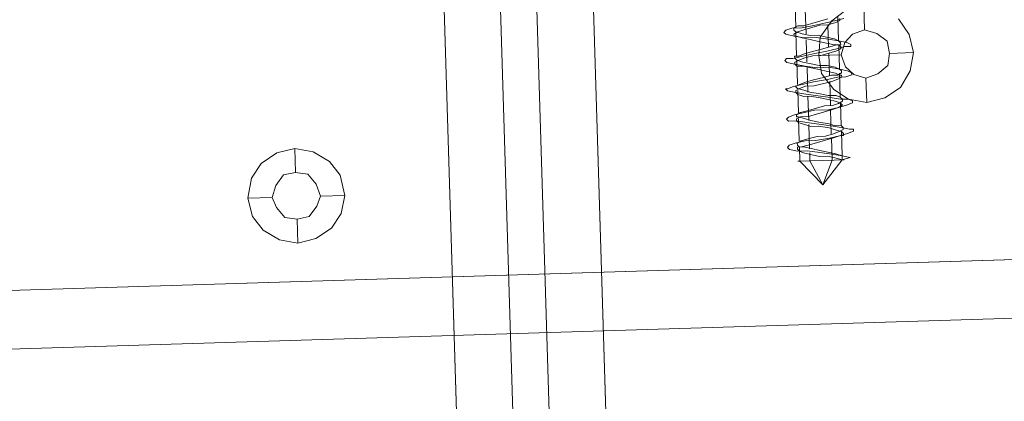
# Model space of a CAD drawing. Extents: x 147111805 to 147230536, y 410950310 to 411028142.
# Tile 13 of 256: x 147161275 to 147161378, y 410974401 to 410974441. Entities that reach past the tile are written whole.
import ezdxf

# ---------------------------------------------------------------- set-up
doc = ezdxf.new("R2010")
doc.units = 0
doc.header["$LTSCALE"] = 100
doc.layers.add('T--A9041--_VERHARDINGEN_Tegels', color=9, linetype='Continuous', transparency=0.3)
doc.layers.add('T--L9071--_TERREINMEUBILAIR_Stoelen', color=1, linetype='Continuous')
doc.layers.add('T--L9071--_TERREINMEUBILAIR_Tafels', color=30, linetype='Continuous')

# ---------------------------------------------------------------- blocks, each defined once
blk = doc.blocks.new('Picknicktafel 180x160cm')
at = {"layer": 'T--L9071--_TERREINMEUBILAIR_Stoelen', "lineweight": 0}
for p, q in [((167.6087721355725, 977.1549196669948), (167.8198663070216, 977.9992963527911)), ((167.8198663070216, 977.9992963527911), (168.0309604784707, 978.2103905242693)), ((168.0309604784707, 978.2103905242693), (168.2420546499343, 977.9992963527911)), ((168.2420546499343, 977.9992963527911), (168.4531488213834, 977.3660138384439)), ((170.775184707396, 977.9992963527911), (170.9862788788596, 978.2103905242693)), ((170.775184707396, 977.1549196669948), (170.775184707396, 977.9992963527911)), ((170.9862788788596, 978.2103905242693), (171.1973730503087, 977.9992963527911)), ((171.1973730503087, 977.9992963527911), (171.4084672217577, 977.3660138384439)), ((173.7305031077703, 977.1549196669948), (173.941597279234, 977.9992963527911)), ((173.941597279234, 977.9992963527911), (174.1526914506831, 978.2103905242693)), ((174.1526914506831, 978.2103905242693), (174.1526914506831, 977.9992963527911)), ((174.1526914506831, 977.9992963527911), (174.3637856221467, 977.3660138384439)), ((176.6858215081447, 977.1549196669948), (176.8969156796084, 977.9992963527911)), ((176.8969156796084, 977.9992963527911), (177.1080098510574, 978.2103905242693)), ((177.1080098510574, 978.2103905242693), (177.3191040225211, 977.9992963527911)), ((177.3191040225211, 977.9992963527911), (177.3191040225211, 977.3660138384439)), ((179.6411399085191, 977.1549196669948), (179.8522340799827, 977.9992963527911)), ((179.8522340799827, 977.9992963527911), (180.0633282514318, 978.2103905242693)), ((180.0633282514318, 978.2103905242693), (180.2744224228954, 977.9992963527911)), ((180.2744224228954, 977.9992963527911), (180.4855165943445, 977.3660138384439)), ((164.0201712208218, 974.6217896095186), (166.5533012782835, 976.9438254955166)), ((166.5533012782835, 976.9438254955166), (166.5533012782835, 977.1549196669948)), ((166.5533012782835, 977.1549196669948), (166.5533012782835, 976.9438254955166)), ((166.5533012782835, 975.8883546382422), (166.5533012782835, 976.9438254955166)), ((166.5533012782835, 976.9438254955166), (166.5533012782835, 975.8883546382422)), ((168.0309604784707, 976.9438254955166), (166.5533012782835, 976.9438254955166)), ((167.6087721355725, 976.9438254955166), (167.3976779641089, 976.5216371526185)), ((167.6087721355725, 976.0994488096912), (167.6087721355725, 977.1549196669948)), ((167.8198663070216, 977.1549196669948), (167.6087721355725, 976.9438254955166)), ((168.0309604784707, 977.1549196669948), (167.8198663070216, 977.1549196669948)), ((168.0309604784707, 976.9438254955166), (168.2420546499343, 977.1549196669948)), ((168.0309604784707, 976.7327313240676), (168.0309604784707, 977.1549196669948)), ((168.0309604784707, 976.5216371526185), (168.0309604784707, 976.9438254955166)), ((168.2420546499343, 975.8883546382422), (168.0309604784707, 976.7327313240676)), ((168.2420546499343, 977.1549196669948), (168.4531488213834, 977.1549196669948)), ((168.4531488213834, 977.3660138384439), (168.664242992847, 976.3105429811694)), ((168.4531488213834, 977.1549196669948), (168.664242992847, 976.7327313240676)), ((170.9862788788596, 976.9438254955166), (168.664242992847, 976.9438254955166)), ((168.664242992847, 976.7327313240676), (168.8753371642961, 975.8883546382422)), ((170.5640905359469, 976.9438254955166), (170.3529963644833, 976.3105429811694)), ((170.5640905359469, 976.0994488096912), (170.775184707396, 977.1549196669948)), ((170.775184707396, 977.1549196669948), (170.5640905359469, 976.9438254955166)), ((170.9862788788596, 977.1549196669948), (170.775184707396, 977.1549196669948)), ((171.1973730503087, 976.7327313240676), (170.9862788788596, 977.1549196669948)), ((170.9862788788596, 976.3105429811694), (171.1973730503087, 976.9438254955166)), ((171.1973730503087, 976.9438254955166), (171.1973730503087, 977.1549196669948)), ((171.1973730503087, 977.1549196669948), (171.4084672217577, 977.1549196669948)), ((171.1973730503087, 975.8883546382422), (171.1973730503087, 976.7327313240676)), ((171.4084672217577, 977.3660138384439), (171.6195613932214, 976.3105429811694)), ((171.4084672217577, 977.1549196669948), (171.6195613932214, 976.7327313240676)), ((173.941597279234, 976.9438254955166), (171.6195613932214, 976.9438254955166)), ((171.6195613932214, 976.7327313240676), (171.8306555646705, 975.8883546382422)), ((173.5194089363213, 976.9438254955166), (173.3083147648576, 976.3105429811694)), ((173.5194089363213, 976.0994488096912), (173.7305031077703, 977.1549196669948)), ((173.7305031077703, 977.1549196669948), (173.5194089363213, 976.9438254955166)), ((173.941597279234, 977.1549196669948), (173.7305031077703, 977.1549196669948)), ((174.1526914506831, 976.7327313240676), (173.941597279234, 977.1549196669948)), ((173.941597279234, 976.3105429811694), (174.1526914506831, 976.9438254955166)), ((174.1526914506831, 976.9438254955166), (174.3637856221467, 977.1549196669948)), ((174.3637856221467, 976.0994488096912), (174.1526914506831, 976.7327313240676)), ((174.3637856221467, 977.3660138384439), (174.5748797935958, 976.3105429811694)), ((174.3637856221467, 977.1549196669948), (174.5748797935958, 976.7327313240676)), ((177.1080098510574, 976.9438254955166), (174.5748797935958, 976.9438254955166)), ((174.5748797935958, 976.7327313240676), (174.7859739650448, 976.0994488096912)), ((176.4747273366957, 976.0994488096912), (176.6858215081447, 977.1549196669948)), ((176.6858215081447, 977.1549196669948), (176.4747273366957, 976.9438254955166)), ((176.4747273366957, 976.9438254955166), (176.4747273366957, 976.3105429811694)), ((176.8969156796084, 977.1549196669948), (176.6858215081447, 977.1549196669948)), ((177.1080098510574, 976.7327313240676), (176.8969156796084, 977.1549196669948)), ((176.8969156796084, 976.3105429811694), (177.1080098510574, 976.9438254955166)), ((177.1080098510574, 976.9438254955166), (177.3191040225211, 977.1549196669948)), ((177.3191040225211, 976.0994488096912), (177.1080098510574, 976.7327313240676)), ((177.3191040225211, 977.3660138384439), (177.5301981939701, 976.3105429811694)), ((177.3191040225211, 977.1549196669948), (177.5301981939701, 977.1549196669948)), ((177.5301981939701, 977.1549196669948), (177.5301981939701, 976.7327313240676)), ((180.0633282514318, 976.9438254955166), (177.5301981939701, 976.9438254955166)), ((177.5301981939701, 976.7327313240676), (177.7412923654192, 976.0994488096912)), ((179.43004573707, 976.0994488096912), (179.6411399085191, 977.1549196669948)), ((179.6411399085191, 976.9438254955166), (179.43004573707, 976.3105429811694)), ((179.8522340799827, 977.1549196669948), (179.6411399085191, 977.1549196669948)), ((179.6411399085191, 977.1549196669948), (179.6411399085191, 976.9438254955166)), ((180.0633282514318, 976.7327313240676), (179.8522340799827, 977.1549196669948)), ((179.8522340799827, 976.3105429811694), (180.0633282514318, 976.9438254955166)), ((180.0633282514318, 976.9438254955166), (180.2744224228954, 977.1549196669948)), ((180.2744224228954, 976.0994488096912), (180.0633282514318, 976.7327313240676)), ((180.2744224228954, 977.1549196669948), (180.4855165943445, 977.1549196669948)), ((180.4855165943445, 977.3660138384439), (180.4855165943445, 976.3105429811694)), ((180.4855165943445, 977.1549196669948), (180.6966107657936, 976.7327313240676)), ((183.0186466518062, 976.9438254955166), (180.4855165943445, 976.9438254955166)), ((180.6966107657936, 976.7327313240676), (180.6966107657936, 976.0994488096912)), ((164.0201712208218, 974.6217896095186), (166.5533012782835, 975.8883546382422)), ((166.5533012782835, 974.6217896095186), (166.5533012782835, 975.8883546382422)), ((166.5533012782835, 975.8883546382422), (166.5533012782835, 974.6217896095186)), ((167.3976779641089, 975.8883546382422), (166.5533012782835, 975.8883546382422)), ((167.1865837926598, 975.6772604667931), (166.9754896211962, 974.8328837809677)), ((167.3976779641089, 976.5216371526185), (167.1865837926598, 975.6772604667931)), ((167.3976779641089, 974.8328837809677), (167.6087721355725, 976.0994488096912)), ((167.6087721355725, 974.8328837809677), (167.8198663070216, 975.6772604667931)), ((167.8198663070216, 975.6772604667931), (168.0309604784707, 976.5216371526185)), ((170.3529963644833, 975.8883546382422), (167.8198663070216, 975.8883546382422)), ((168.4531488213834, 975.0439779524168), (168.2420546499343, 975.8883546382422)), ((168.664242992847, 976.3105429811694), (168.664242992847, 975.2550721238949)), ((168.8753371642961, 975.8883546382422), (169.0864313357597, 975.0439779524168)), ((170.3529963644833, 976.3105429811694), (170.1419021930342, 975.6772604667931)), ((170.1419021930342, 975.6772604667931), (170.1419021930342, 974.8328837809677)), ((170.3529963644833, 974.8328837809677), (170.5640905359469, 976.0994488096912)), ((170.5640905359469, 974.8328837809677), (170.775184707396, 975.6772604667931)), ((170.775184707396, 975.6772604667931), (170.9862788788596, 976.3105429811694)), ((173.3083147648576, 975.8883546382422), (170.775184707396, 975.8883546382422)), ((171.4084672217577, 975.0439779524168), (171.1973730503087, 975.8883546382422)), ((171.6195613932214, 976.3105429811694), (171.8306555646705, 975.2550721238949)), ((171.8306555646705, 975.8883546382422), (172.0417497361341, 975.0439779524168)), ((173.3083147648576, 975.6772604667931), (173.0972205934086, 974.6217896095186)), ((173.3083147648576, 976.3105429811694), (173.3083147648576, 975.6772604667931)), ((173.3083147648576, 974.8328837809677), (173.5194089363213, 976.0994488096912)), ((173.5194089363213, 974.6217896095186), (173.7305031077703, 975.6772604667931)), ((173.7305031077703, 975.6772604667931), (173.941597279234, 976.3105429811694)), ((176.263633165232, 975.8883546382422), (173.7305031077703, 975.8883546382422)), ((174.3637856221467, 975.2550721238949), (174.3637856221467, 976.0994488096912)), ((174.5748797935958, 976.3105429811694), (174.7859739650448, 975.2550721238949)), ((174.7859739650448, 976.0994488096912), (174.9970681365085, 975.2550721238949)), ((176.4747273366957, 976.3105429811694), (176.263633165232, 975.466166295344)), ((176.263633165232, 974.8328837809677), (176.4747273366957, 976.0994488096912)), ((176.6858215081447, 975.466166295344), (176.8969156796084, 976.3105429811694)), ((179.2189515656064, 975.8883546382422), (176.8969156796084, 975.8883546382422)), ((177.5301981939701, 975.2550721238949), (177.3191040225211, 976.0994488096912)), ((177.5301981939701, 976.3105429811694), (177.7412923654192, 975.0439779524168)), ((177.7412923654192, 976.0994488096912), (177.9523865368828, 975.2550721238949)), ((179.43004573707, 976.3105429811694), (179.2189515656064, 975.466166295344)), ((179.43004573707, 974.8328837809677), (179.43004573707, 976.0994488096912)), ((179.6411399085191, 975.466166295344), (179.8522340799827, 976.3105429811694)), ((182.3853641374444, 975.8883546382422), (179.8522340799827, 975.8883546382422)), ((180.4855165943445, 975.2550721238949), (180.2744224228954, 976.0994488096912)), ((180.4855165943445, 976.3105429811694), (180.6966107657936, 975.0439779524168)), ((180.6966107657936, 976.0994488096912), (180.9077049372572, 975.2550721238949)), ((166.9754896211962, 974.8328837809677), (166.9754896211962, 973.9885070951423)), ((167.1865837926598, 973.5663187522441), (167.3976779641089, 974.8328837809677)), ((167.3976779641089, 973.9885070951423), (167.6087721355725, 974.8328837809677)), ((168.664242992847, 974.1996012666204), (168.4531488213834, 975.0439779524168)), ((168.664242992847, 975.2550721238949), (168.8753371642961, 973.7774129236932)), ((169.0864313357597, 975.0439779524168), (169.0864313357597, 974.1996012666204)), ((170.1419021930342, 974.8328837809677), (169.9308080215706, 973.7774129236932)), ((170.1419021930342, 973.5663187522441), (170.3529963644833, 974.8328837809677)), ((170.3529963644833, 973.7774129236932), (170.5640905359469, 974.8328837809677)), ((171.6195613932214, 974.1996012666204), (171.4084672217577, 975.0439779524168)), ((171.8306555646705, 975.2550721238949), (171.8306555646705, 973.7774129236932)), ((172.0417497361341, 975.0439779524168), (172.2528439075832, 974.1996012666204)), ((173.0972205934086, 973.5663187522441), (173.3083147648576, 974.8328837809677)), ((174.5748797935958, 974.1996012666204), (174.3637856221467, 975.2550721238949)), ((174.7859739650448, 975.2550721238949), (174.9970681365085, 973.7774129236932)), ((174.9970681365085, 975.2550721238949), (175.2081623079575, 974.1996012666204)), ((176.263633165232, 975.466166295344), (176.0525389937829, 974.6217896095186)), ((176.263633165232, 973.5663187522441), (176.263633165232, 974.8328837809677)), ((176.4747273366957, 974.6217896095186), (176.6858215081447, 975.466166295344)), ((177.5301981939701, 974.4106954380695), (177.5301981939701, 975.2550721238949)), ((177.7412923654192, 975.0439779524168), (177.9523865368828, 973.7774129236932)), ((177.9523865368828, 975.2550721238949), (178.1634807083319, 974.4106954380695)), ((179.2189515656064, 975.466166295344), (179.0078573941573, 974.6217896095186)), ((179.2189515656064, 973.5663187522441), (179.43004573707, 974.8328837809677)), ((179.6411399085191, 974.6217896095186), (179.6411399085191, 975.466166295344)), ((180.6966107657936, 974.4106954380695), (180.4855165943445, 975.2550721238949)), ((180.6966107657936, 975.0439779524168), (180.9077049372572, 973.7774129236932)), ((180.9077049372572, 975.2550721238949), (181.1187991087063, 974.4106954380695)), ((164.0201712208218, 974.6217896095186), (166.5533012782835, 973.5663187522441)), ((164.0201712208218, 974.6217896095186), (166.5533012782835, 972.5108478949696)), ((166.5533012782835, 973.355224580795), (166.5533012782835, 974.6217896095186)), ((166.5533012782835, 974.6217896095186), (166.5533012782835, 973.355224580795)), ((166.9754896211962, 973.9885070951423), (166.7643954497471, 973.1441304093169)), ((167.1865837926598, 973.1441304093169), (167.3976779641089, 973.9885070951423)), ((168.8753371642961, 973.355224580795), (168.664242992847, 974.1996012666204)), ((168.8753371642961, 973.7774129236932), (169.0864313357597, 972.7219420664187)), ((169.0864313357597, 974.1996012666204), (169.2975255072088, 973.355224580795)), ((169.9308080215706, 973.7774129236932), (169.7197138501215, 973.1441304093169)), ((170.1419021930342, 973.1441304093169), (170.3529963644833, 973.7774129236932)), ((171.8306555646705, 973.355224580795), (171.6195613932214, 974.1996012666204)), ((171.8306555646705, 973.7774129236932), (172.0417497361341, 972.7219420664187)), ((172.2528439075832, 974.1996012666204), (172.2528439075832, 973.355224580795)), ((172.8861264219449, 973.7774129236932), (172.6750322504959, 972.9330362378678)), ((173.0972205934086, 974.6217896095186), (172.8861264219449, 973.7774129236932)), ((173.3083147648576, 973.7774129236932), (173.5194089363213, 974.6217896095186)), ((173.3083147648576, 972.9330362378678), (173.3083147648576, 973.7774129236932)), ((174.7859739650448, 973.355224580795), (174.5748797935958, 974.1996012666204)), ((174.9970681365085, 973.7774129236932), (175.2081623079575, 972.7219420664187)), ((175.2081623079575, 974.1996012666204), (175.4192564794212, 973.355224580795)), ((175.8414448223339, 973.7774129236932), (175.6303506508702, 972.9330362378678)), ((176.0525389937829, 974.6217896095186), (175.8414448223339, 973.7774129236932)), ((176.263633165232, 972.9330362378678), (176.4747273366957, 973.7774129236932)), ((176.4747273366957, 973.7774129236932), (176.4747273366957, 974.6217896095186)), ((177.5301981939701, 974.6217896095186), (177.5301981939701, 972.2997537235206)), ((177.7412923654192, 973.5663187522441), (177.5301981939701, 974.4106954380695)), ((177.9523865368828, 973.7774129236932), (178.1634807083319, 972.7219420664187)), ((178.1634807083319, 974.4106954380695), (178.3745748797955, 973.5663187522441)), ((178.7967632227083, 973.7774129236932), (178.5856690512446, 972.9330362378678)), ((179.0078573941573, 974.6217896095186), (178.7967632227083, 973.7774129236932)), ((179.2189515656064, 972.9330362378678), (179.43004573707, 973.7774129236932)), ((179.43004573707, 973.7774129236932), (179.6411399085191, 974.6217896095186)), ((180.6966107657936, 973.5663187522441), (180.6966107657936, 974.4106954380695)), ((180.9077049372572, 973.7774129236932), (181.1187991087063, 972.7219420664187)), ((181.1187991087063, 974.4106954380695), (181.3298932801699, 973.5663187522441)), ((168.8753371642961, 973.5663187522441), (166.5533012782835, 973.5663187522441)), ((166.5533012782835, 972.5108478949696), (166.5533012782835, 973.355224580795)), ((166.5533012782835, 973.355224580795), (166.5533012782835, 972.5108478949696)), ((166.7643954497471, 973.1441304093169), (166.5533012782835, 972.5108478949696)), ((166.9754896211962, 972.5108478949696), (167.1865837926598, 973.5663187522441)), ((166.9754896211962, 972.5108478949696), (167.1865837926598, 973.1441304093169)), ((169.0864313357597, 972.7219420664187), (168.8753371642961, 973.355224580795)), ((169.0864313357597, 972.7219420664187), (169.2975255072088, 971.8775653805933)), ((169.0864313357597, 972.2997537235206), (169.0864313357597, 972.7219420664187)), ((171.8306555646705, 973.5663187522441), (169.2975255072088, 973.5663187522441)), ((169.2975255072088, 973.355224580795), (169.5086196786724, 972.7219420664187)), ((169.7197138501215, 973.1441304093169), (169.5086196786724, 972.5108478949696)), ((169.5086196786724, 972.7219420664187), (169.7197138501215, 972.2997537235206)), ((169.9308080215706, 972.5108478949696), (170.1419021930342, 973.5663187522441)), ((170.1419021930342, 972.5108478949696), (170.1419021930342, 973.1441304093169)), ((172.0417497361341, 972.7219420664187), (171.8306555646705, 973.355224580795)), ((172.0417497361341, 972.7219420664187), (172.2528439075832, 971.8775653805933)), ((172.2528439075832, 972.2997537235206), (172.0417497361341, 972.7219420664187)), ((174.7859739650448, 973.5663187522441), (172.2528439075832, 973.5663187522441)), ((172.2528439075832, 973.355224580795), (172.4639380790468, 972.7219420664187)), ((172.6750322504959, 972.9330362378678), (172.4639380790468, 972.5108478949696)), ((172.4639380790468, 972.7219420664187), (172.6750322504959, 972.2997537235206)), ((172.8861264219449, 972.5108478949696), (173.0972205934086, 973.5663187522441)), ((173.0972205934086, 972.5108478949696), (173.3083147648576, 972.9330362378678)), ((174.9970681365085, 972.7219420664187), (174.7859739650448, 973.355224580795)), ((175.2081623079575, 972.2997537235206), (174.9970681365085, 972.7219420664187)), ((175.2081623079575, 972.7219420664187), (175.2081623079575, 971.8775653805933)), ((177.7412923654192, 973.5663187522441), (175.4192564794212, 973.5663187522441)), ((175.4192564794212, 973.355224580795), (175.4192564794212, 972.7219420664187)), ((175.6303506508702, 972.9330362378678), (175.4192564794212, 972.5108478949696)), ((175.4192564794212, 972.7219420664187), (175.6303506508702, 972.2997537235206)), ((176.0525389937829, 972.5108478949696), (176.263633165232, 973.5663187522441)), ((176.0525389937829, 972.5108478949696), (176.263633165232, 972.9330362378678)), ((177.9523865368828, 972.7219420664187), (177.7412923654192, 973.5663187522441)), ((178.1634807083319, 972.2997537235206), (177.9523865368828, 972.7219420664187)), ((178.1634807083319, 972.7219420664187), (178.3745748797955, 971.8775653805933)), ((178.3745748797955, 973.5663187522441), (178.5856690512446, 972.7219420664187)), ((180.6966107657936, 973.5663187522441), (178.3745748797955, 973.5663187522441)), ((178.5856690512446, 972.9330362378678), (178.5856690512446, 972.5108478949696)), ((178.5856690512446, 972.7219420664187), (178.5856690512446, 972.2997537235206)), ((179.0078573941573, 972.5108478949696), (179.2189515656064, 973.5663187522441)), ((179.0078573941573, 972.5108478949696), (179.2189515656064, 972.9330362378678)), ((180.9077049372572, 972.7219420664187), (180.6966107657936, 973.5663187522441)), ((181.1187991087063, 972.2997537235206), (180.9077049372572, 972.7219420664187)), ((181.1187991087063, 972.7219420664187), (181.3298932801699, 971.8775653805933)), ((166.5533012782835, 972.5108478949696), (166.7643954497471, 971.6664712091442)), ((166.5533012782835, 972.2997537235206), (166.5533012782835, 972.5108478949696)), ((166.5533012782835, 972.5108478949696), (166.5533012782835, 972.2997537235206)), ((166.5533012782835, 972.5108478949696), (166.9754896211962, 972.5108478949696)), ((166.9754896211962, 972.5108478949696), (166.5533012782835, 972.5108478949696)), ((166.5533012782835, 972.2997537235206), (166.5533012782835, 972.2997537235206)), ((166.7643954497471, 971.6664712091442), (166.9754896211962, 972.5108478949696)), ((166.7643954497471, 971.6664712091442), (166.9754896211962, 972.5108478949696)), ((169.5086196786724, 972.5108478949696), (166.9754896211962, 972.5108478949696)), ((169.2975255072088, 972.2997537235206), (169.0864313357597, 972.2997537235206)), ((169.5086196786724, 972.5108478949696), (169.2975255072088, 972.2997537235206)), ((169.2975255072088, 971.8775653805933), (169.5086196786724, 971.244282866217)), ((169.7197138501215, 971.6664712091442), (169.9308080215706, 972.5108478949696)), ((169.7197138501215, 972.2997537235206), (169.9308080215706, 972.2997537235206)), ((169.7197138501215, 971.244282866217), (169.7197138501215, 971.6664712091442)), ((169.9308080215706, 972.2997537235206), (170.1419021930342, 972.5108478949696)), ((172.4639380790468, 972.5108478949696), (170.1419021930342, 972.5108478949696)), ((172.4639380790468, 972.5108478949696), (172.2528439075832, 972.2997537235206)), ((172.2528439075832, 971.8775653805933), (172.4639380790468, 971.244282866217)), ((172.6750322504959, 972.2997537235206), (172.8861264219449, 972.2997537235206)), ((172.6750322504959, 971.244282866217), (172.8861264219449, 971.6664712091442)), ((172.8861264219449, 971.6664712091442), (172.8861264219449, 972.5108478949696)), ((172.8861264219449, 972.2997537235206), (173.0972205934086, 972.5108478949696)), ((175.6303506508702, 972.5108478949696), (173.0972205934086, 972.5108478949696)), ((175.4192564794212, 972.2997537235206), (175.2081623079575, 972.2997537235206)), ((175.2081623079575, 971.8775653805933), (175.4192564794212, 971.244282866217)), ((175.4192564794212, 972.5108478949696), (175.4192564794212, 972.2997537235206)), ((175.6303506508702, 972.2997537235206), (175.8414448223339, 972.2997537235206)), ((175.6303506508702, 971.244282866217), (175.8414448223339, 971.6664712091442)), ((175.8414448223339, 971.6664712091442), (176.0525389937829, 972.5108478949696)), ((175.8414448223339, 972.2997537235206), (176.0525389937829, 972.5108478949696)), ((178.5856690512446, 972.5108478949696), (176.0525389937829, 972.5108478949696)), ((178.3745748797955, 972.2997537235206), (178.1634807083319, 972.2997537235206)), ((178.5856690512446, 972.5108478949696), (178.3745748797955, 972.2997537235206)), ((178.3745748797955, 971.8775653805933), (178.3745748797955, 971.244282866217)), ((178.5856690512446, 972.2997537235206), (178.7967632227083, 972.2997537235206)), ((178.5856690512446, 971.244282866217), (178.7967632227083, 971.6664712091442)), ((178.7967632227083, 971.6664712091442), (179.0078573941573, 972.5108478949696)), ((178.7967632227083, 972.2997537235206), (179.0078573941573, 972.5108478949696)), ((181.540987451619, 972.5108478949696), (179.0078573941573, 972.5108478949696)), ((181.3298932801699, 972.2997537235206), (181.1187991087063, 972.2997537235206)), ((169.5086196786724, 971.244282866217), (169.7197138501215, 971.244282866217)), ((172.4639380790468, 971.244282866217), (172.6750322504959, 971.244282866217)), ((175.4192564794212, 971.244282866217), (175.6303506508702, 971.244282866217)), ((178.3745748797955, 971.244282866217), (178.5856690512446, 971.244282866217))]:
    blk.add_line(p, q, dxfattribs=at)
at = {"layer": 'T--L9071--_TERREINMEUBILAIR_Tafels', "lineweight": 0}
for p, q in [((149.454673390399, 1128.298346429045), (149.454673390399, 460.8185762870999)), ((149.454673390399, 460.8185762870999), (149.454673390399, 1128.298346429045)), ((155.5764043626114, 460.8185762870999), (155.5764043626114, 1128.298346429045)), ((155.5764043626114, 460.8185762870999), (155.5764043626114, 1128.298346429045)), ((149.454673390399, 1110.566436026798), (149.454673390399, 478.7615808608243)), ((149.454673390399, 478.7615808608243), (149.454673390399, 1110.566436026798)), ((155.5764043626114, 1110.566436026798), (155.5764043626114, 478.7615808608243)), ((155.5764043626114, 478.7615808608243), (155.5764043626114, 1110.566436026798)), ((164.4423595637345, 1034.78362847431), (162.5425120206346, 1034.361440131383)), ((166.5533012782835, 1034.361440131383), (164.4423595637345, 1034.78362847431)), ((164.4423595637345, 1034.78362847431), (164.4423595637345, 1032.250498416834)), ((162.5425120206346, 1034.361440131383), (161.0648528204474, 1033.305969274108)), ((168.0309604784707, 1033.305969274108), (166.5533012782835, 1034.361440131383)), ((161.0648528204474, 1033.305969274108), (160.0093819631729, 1031.617215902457)), ((169.0864313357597, 1031.617215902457), (168.0309604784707, 1033.305969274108)), ((160.0093819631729, 1031.617215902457), (159.5871936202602, 1029.717368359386)), ((162.3314178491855, 1030.98393338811), (163.38688870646, 1031.828310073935)), ((163.38688870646, 1031.828310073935), (162.3314178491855, 1030.98393338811)), ((163.38688870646, 1031.828310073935), (164.4423595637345, 1032.250498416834)), ((164.4423595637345, 1032.250498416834), (163.38688870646, 1031.828310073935)), ((164.4423595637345, 1032.250498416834), (165.7089245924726, 1031.828310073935)), ((165.7089245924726, 1031.828310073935), (164.4423595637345, 1032.250498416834)), ((165.7089245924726, 1031.828310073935), (166.7643954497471, 1030.98393338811)), ((166.7643954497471, 1030.98393338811), (165.7089245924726, 1031.828310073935)), ((169.5086196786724, 1029.717368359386), (169.0864313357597, 1031.617215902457)), ((162.1203236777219, 1029.717368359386), (162.3314178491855, 1030.98393338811)), ((162.3314178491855, 1030.98393338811), (162.1203236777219, 1029.717368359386)), ((166.7643954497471, 1030.98393338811), (166.9754896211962, 1029.717368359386)), ((166.9754896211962, 1029.717368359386), (166.7643954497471, 1030.98393338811)), ((159.5871936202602, 1029.717368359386), (160.0093819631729, 1027.817520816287)), ((159.5871936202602, 1029.717368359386), (162.1203236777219, 1029.717368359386)), ((162.3314178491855, 1028.450803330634), (162.1203236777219, 1029.717368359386)), ((162.1203236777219, 1029.717368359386), (162.1203236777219, 1029.717368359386)), ((162.1203236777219, 1029.717368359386), (162.3314178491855, 1028.450803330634)), ((166.9754896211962, 1029.717368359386), (166.7643954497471, 1028.450803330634)), ((166.7643954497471, 1028.450803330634), (166.9754896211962, 1029.717368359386)), ((166.9754896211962, 1029.717368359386), (166.9754896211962, 1029.717368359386)), ((169.5086196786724, 1029.717368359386), (166.9754896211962, 1029.717368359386)), ((169.0864313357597, 1027.817520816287), (169.5086196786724, 1029.717368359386)), ((169.5086196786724, 1029.717368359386), (169.5086196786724, 1029.717368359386)), ((163.38688870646, 1027.606426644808), (162.3314178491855, 1028.450803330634)), ((162.3314178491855, 1028.450803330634), (163.38688870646, 1027.606426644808)), ((166.7643954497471, 1028.450803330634), (165.7089245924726, 1027.606426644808)), ((165.7089245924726, 1027.606426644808), (166.7643954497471, 1028.450803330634)), ((160.0093819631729, 1027.817520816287), (161.0648528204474, 1026.128767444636)), ((164.4423595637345, 1027.18423830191), (163.38688870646, 1027.606426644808)), ((163.38688870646, 1027.606426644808), (164.4423595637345, 1027.18423830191)), ((165.7089245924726, 1027.606426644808), (164.4423595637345, 1027.18423830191)), ((164.4423595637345, 1027.18423830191), (165.7089245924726, 1027.606426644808)), ((164.4423595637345, 1024.651108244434), (164.4423595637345, 1027.18423830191)), ((168.0309604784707, 1026.128767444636), (169.0864313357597, 1027.817520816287)), ((161.0648528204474, 1026.128767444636), (162.5425120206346, 1025.073296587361)), ((166.5533012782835, 1025.073296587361), (168.0309604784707, 1026.128767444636)), ((162.5425120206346, 1025.073296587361), (164.4423595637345, 1024.651108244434)), ((164.4423595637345, 1024.651108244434), (166.5533012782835, 1025.073296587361)), ((1794.089363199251, 1013.674211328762), (6.121730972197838, 1013.674211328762)), ((1794.089363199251, 1013.674211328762), (6.121730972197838, 1013.674211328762)), ((6.121730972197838, 1013.674211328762), (1794.089363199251, 1013.674211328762)), ((6.121730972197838, 1013.674211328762), (1794.089363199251, 1013.674211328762)), ((1794.089363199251, 1007.763574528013), (6.121730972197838, 1007.763574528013)), ((6.121730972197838, 1007.763574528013), (1794.089363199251, 1007.763574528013)), ((6.121730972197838, 1007.763574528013), (1794.089363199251, 1007.763574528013)), ((6.121730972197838, 1007.763574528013), (1794.089363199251, 1007.763574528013)), ((1794.089363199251, 1003.963879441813), (6.121730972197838, 1003.963879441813)), ((1794.089363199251, 1003.963879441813), (6.121730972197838, 1003.963879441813)), ((6.121730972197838, 1003.963879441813), (1794.089363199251, 1003.963879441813)), ((6.121730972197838, 1003.963879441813), (1794.089363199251, 1003.963879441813)), ((1794.089363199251, 998.0532426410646), (6.121730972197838, 998.0532426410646)), ((1794.089363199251, 998.0532426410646), (6.121730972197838, 998.0532426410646)), ((6.121730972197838, 998.0532426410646), (1794.089363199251, 998.0532426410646)), ((6.121730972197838, 998.0532426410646), (1794.089363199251, 998.0532426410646)), ((175.6303506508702, 974.4106954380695), (173.941597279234, 973.1441304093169)), ((177.5301981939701, 974.6217896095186), (175.6303506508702, 974.4106954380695)), ((179.43004573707, 974.4106954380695), (177.5301981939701, 974.6217896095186)), ((181.1187991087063, 973.1441304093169), (179.43004573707, 974.4106954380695)), ((173.941597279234, 973.1441304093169), (172.8861264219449, 971.6664712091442)), ((182.1742699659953, 971.6664712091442), (181.1187991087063, 973.1441304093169)), ((172.8861264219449, 971.6664712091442), (172.4639380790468, 969.7666236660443)), ((175.4192564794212, 971.0331886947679), (176.263633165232, 971.8775653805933)), ((176.263633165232, 971.8775653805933), (175.4192564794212, 971.0331886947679)), ((176.263633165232, 971.8775653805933), (177.5301981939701, 972.2997537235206)), ((177.5301981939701, 972.2997537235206), (176.263633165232, 971.8775653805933)), ((177.5301981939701, 972.2997537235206), (178.7967632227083, 971.8775653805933)), ((178.7967632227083, 971.8775653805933), (177.5301981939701, 972.2997537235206)), ((178.7967632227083, 971.8775653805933), (179.6411399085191, 971.0331886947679)), ((179.6411399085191, 971.0331886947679), (178.7967632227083, 971.8775653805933)), ((174.9970681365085, 969.7666236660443), (175.4192564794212, 971.0331886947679)), ((175.4192564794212, 971.0331886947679), (174.9970681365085, 969.7666236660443)), ((179.6411399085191, 971.0331886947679), (180.0633282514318, 969.7666236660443)), ((180.0633282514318, 969.7666236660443), (179.6411399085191, 971.0331886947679)), ((172.4639380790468, 969.7666236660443), (172.8861264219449, 967.8667761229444)), ((172.4639380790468, 969.7666236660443), (174.9970681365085, 969.7666236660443)), ((175.4192564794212, 968.5000586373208), (174.9970681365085, 969.7666236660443)), ((174.9970681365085, 969.7666236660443), (174.9970681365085, 969.7666236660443)), ((174.9970681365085, 969.7666236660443), (175.4192564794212, 968.5000586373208)), ((180.0633282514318, 969.7666236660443), (179.6411399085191, 968.5000586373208)), ((179.6411399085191, 968.5000586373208), (180.0633282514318, 969.7666236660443)), ((180.0633282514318, 969.7666236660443), (180.0633282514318, 969.7666236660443)), ((182.5964583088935, 969.7666236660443), (180.0633282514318, 969.7666236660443)), ((176.263633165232, 967.4445877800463), (175.4192564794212, 968.5000586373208)), ((175.4192564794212, 968.5000586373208), (176.263633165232, 967.4445877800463)), ((179.6411399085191, 968.5000586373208), (178.7967632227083, 967.4445877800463)), ((178.7967632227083, 967.4445877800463), (179.6411399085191, 968.5000586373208)), ((172.8861264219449, 967.8667761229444), (173.941597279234, 966.1780227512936)), ((177.5301981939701, 967.2334936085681), (176.263633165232, 967.4445877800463)), ((176.263633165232, 967.4445877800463), (177.5301981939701, 967.2334936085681)), ((178.7967632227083, 967.4445877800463), (177.5301981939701, 967.2334936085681)), ((177.5301981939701, 967.2334936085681), (178.7967632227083, 967.4445877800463)), ((177.5301981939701, 964.700363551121), (177.5301981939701, 967.2334936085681)), ((173.941597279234, 966.1780227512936), (175.6303506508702, 965.1225518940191)), ((179.43004573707, 965.1225518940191), (181.1187991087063, 966.1780227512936)), ((175.6303506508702, 965.1225518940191), (177.5301981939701, 964.700363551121)), ((177.5301981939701, 964.700363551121), (179.43004573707, 965.1225518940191))]:
    blk.add_line(p, q, dxfattribs=at)

msp = doc.modelspace()

# ---------------------------------------------------------------- hatches: boundary and pattern name
at = {"layer": 'T--A9041--_VERHARDINGEN_Tegels'}
h = msp.add_hatch(dxfattribs=at)
h.set_pattern_fill('ANSI37', color=256, scale=200, angle=45)
h.set_pattern_definition([(90, (0, 0), (-635, 0), []), (180, (0, 0), (0, -635), [])])
h.paths.add_polyline_path([(147171124.6155927, 410978496.7849257), (147171124.6155927, 410985174.1051784), (147175311.8159577, 410985174.1051784), (147179724.0163228, 410985174.1051784), (147179724.0163228, 410987548.1668265), (147175674.6155927, 410987550.9475302), (147175674.6155927, 410986269.3768906), (147173554.6155927, 410986269.3768906), (147173554.6155927, 410986569.3768906), (147175374.6155927, 410986569.3768906), (147175374.6155927, 410989649.3768906), (147175374.6155927, 410993004.2881792), (147173550.8201925, 410993004.2881792), (147173550.8201925, 410993134.3405678), (147165980.8201925, 410993134.3405678), (147159696.0572113, 410993137.1650009), (147159704.9791517, 410992687.6886738), (147159705.673752, 410992652.6955669), (147159710.6310576, 410990922.4531842), (147159740.006855, 410990923.0362831), (147159789.3234792, 410988438.5257165), (147159881.8045546, 410983779.4434608), (147160071.926593, 410974201.3302012), (147160091.7723167, 410973201.5271471), (147160156.2709204, 410969952.1672208), (147160833.6374897, 410969965.612699), (147162965.7175028, 410970007.9337059), (147169999.3319892, 410970147.5483757), (147172541.3312546, 410970198.0061296), (147177217.9100407, 410970290.8345047), (147177327.8883767, 410970293.0175343), (147177280.2586386, 410972692.5448644), (147177850.1463795, 410972703.8569272), (147179529.8155105, 410972737.1977439), (147180789.5630606, 410972762.4198964), (147181028.8837267, 410972767.3274566), (147181031.0428523, 410975911.5547846), (147179805.6507454, 410975912.3962522), (147178580.2586386, 410975912.3962522), (147178580.2586386, 410979449.1051784), (147177580.2586386, 410979449.1051784), (147177580.2586386, 410977681.1714507), (147177580.2586386, 410975913.2377229), (147171124.6155927, 410975913.2377229)])
h.paths.add_polyline_path([(147165184.9788649, 410982437.8420166), (147164184.9788649, 410982437.8420166), (147164184.9788649, 410983437.8420166), (147165184.9788649, 410983437.8420166)], flags=16)

# ---------------------------------------------------------------- block references
at = {"layer": 'T--L9071--_TERREINMEUBILAIR_Stoelen', "rotation": 91.75940092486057}
msp.add_blockref('Picknicktafel 180x160cm', (147162338.2311158, 410974289.7493508), dxfattribs=at)

doc.saveas('drawing.dxf')
